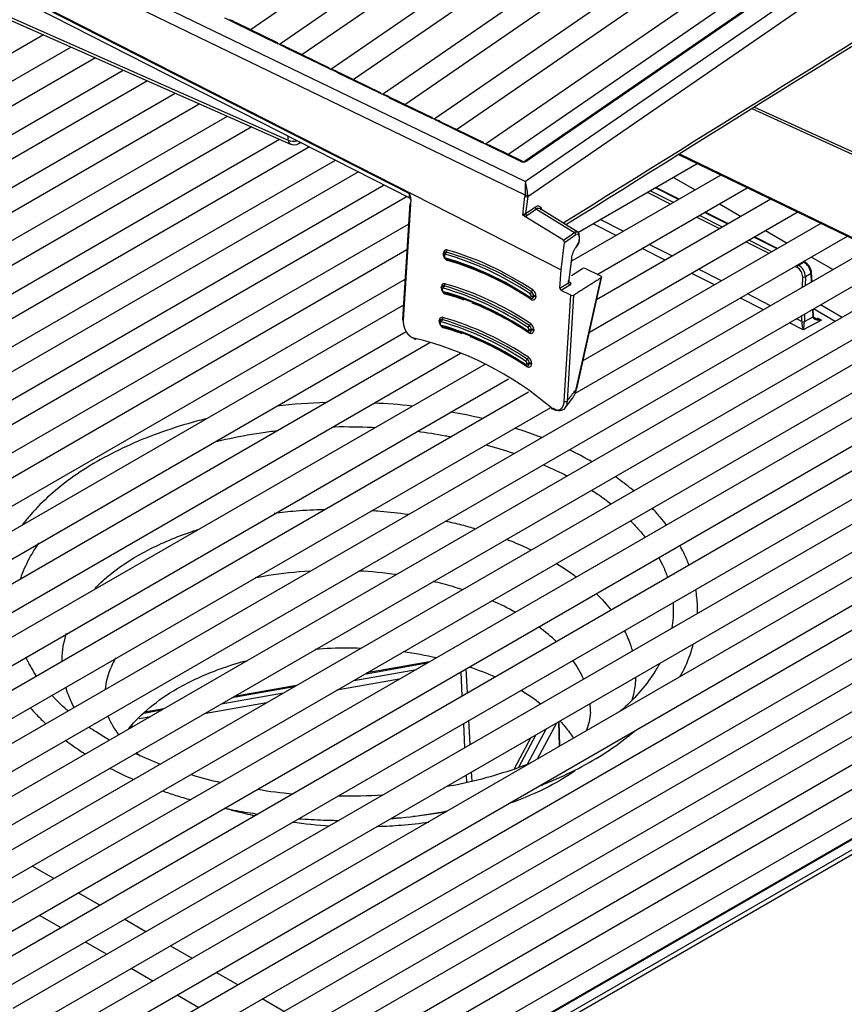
# Model space of a CAD drawing. Header units: millimetres. Extents: x 0 to 592, y 0 to 418.
# Tile 21 of 37: x 458 to 475, y 126 to 147. Entities that reach past the tile are written whole.
import ezdxf

# ---------------------------------------------------------------- set-up
doc = ezdxf.new("R2010")
doc.units = ezdxf.units.MM
doc.layers.add('140.966_BW4NEO_C', color=7, linetype='Continuous')
doc.layers.add('Standard', color=7, linetype='Continuous')

# ---------------------------------------------------------------- blocks, each defined once
blk = doc.blocks.new('SE3')
at = {"layer": '140.966_BW4NEO_C', "color": 7, "linetype": 'Continuous'}
for p, q in [((474.865, 153.15), (463.983, 145.663)), ((463.385, 145.966), (473.313, 152.798)), ((475.922, 152.638), (465.04, 145.151)), ((445, 152.223), (463.106, 144.212)), ((464.442, 145.454), (474.371, 152.286)), ((445.026, 152.145), (463.154, 144.13)), ((476.98, 152.126), (466.098, 144.639)), ((465.5, 144.943), (475.428, 151.774)), ((478.006, 151.593), (467.155, 144.127)), ((466.557, 144.431), (476.485, 151.262)), ((467.615, 143.919), (477.542, 150.749)), ((478.097, 150.751), (467.975, 143.786)), ((478.099, 150.728), (468.009, 143.786)), ((453.1, 150.559), (467.972, 143.36)), ((467.966, 143.083), (452.974, 150.34)), ((477.486, 149.906), (467.972, 143.36)), ((452.843, 149.611), (465.597, 143.116)), ((452.863, 149.623), (468.705, 141.547)), ((468.021, 143.054), (477.727, 149.732)), ((452.871, 149.508), (465.607, 143.022)), ((462.327, 146.478), (463.932, 147.583)), ((465.203, 147.742), (462.925, 146.175)), ((462.857, 146.204), (462.016, 146.611)), ((462.883, 146.209), (462.042, 146.616)), ((458.083, 146.372), (440.461, 136.198)), ((440.711, 135.765), (458.649, 146.122)), ((463.915, 145.692), (463.073, 146.1)), ((463.941, 145.697), (463.099, 146.105)), ((459.152, 145.9), (441.405, 135.653)), ((441.655, 135.22), (459.718, 145.649)), ((464.972, 145.18), (464.131, 145.588)), ((464.998, 145.185), (464.157, 145.593)), ((460.222, 145.427), (442.349, 135.108)), ((442.599, 134.675), (460.788, 145.176)), ((461.291, 144.954), (443.293, 134.563)), ((466.03, 144.668), (465.188, 145.076)), ((466.056, 144.673), (465.214, 145.081)), ((472.62, 144.858), (478.402, 142.231)), ((472.671, 144.891), (478.355, 142.306)), ((443.543, 134.13), (461.857, 144.704)), ((467.087, 144.156), (466.246, 144.564)), ((467.113, 144.161), (466.272, 144.569)), ((462.36, 144.481), (444.238, 134.018)), ((444.488, 133.585), (462.927, 144.231)), ((463.324, 144.142), (463.364, 144.164)), ((463.543, 144.073), (445.182, 133.473)), ((467.868, 143.778), (467.303, 144.052)), ((467.894, 143.783), (467.329, 144.057)), ((471.112, 143.917), (478.849, 140.169)), ((471.134, 143.931), (478.846, 140.195)), ((445.432, 133.04), (464.074, 143.803)), ((469.052, 142.316), (471.5, 143.729)), ((464.546, 143.563), (446.126, 132.928)), ((471.983, 143.495), (468.918, 141.725)), ((471.009, 143.446), (471.454, 143.19)), ((446.376, 132.495), (465.077, 143.292)), ((465.596, 143.061), (465.597, 143.116)), ((465.603, 143.053), (465.597, 143.116)), ((469.449, 141.455), (472.527, 143.232)), ((470.952, 142.9), (470.477, 143.139)), ((471.009, 142.933), (470.534, 143.171)), ((471.116, 142.995), (470.641, 143.233)), ((471.128, 143.001), (470.652, 143.24)), ((465.549, 143.052), (447.07, 132.383)), ((465.601, 142.912), (465.452, 140.532)), ((465.621, 142.998), (465.467, 140.516)), ((465.603, 143.053), (465.607, 143.015)), ((465.607, 143.015), (465.613, 142.977)), ((467.918, 142.673), (467.965, 143.057)), ((468.021, 143.054), (467.978, 142.705)), ((473.01, 142.998), (469.434, 140.933)), ((471.954, 142.901), (472.398, 142.644)), ((467.978, 142.705), (468.172, 142.838)), ((468.2, 142.793), (468.006, 142.66)), ((468.2, 142.793), (468.98, 142.316)), ((469.052, 142.322), (468.271, 142.807)), ((469.286, 140.27), (473.553, 142.734)), ((472.127, 142.488), (471.651, 142.726)), ((472.138, 142.494), (471.663, 142.733)), ((467.963, 142.646), (467.918, 142.673)), ((468.752, 142.159), (467.963, 142.646)), ((474.037, 142.5), (469.154, 139.681)), ((469.836, 142.256), (469.362, 142.495)), ((469.981, 142.34), (469.508, 142.579)), ((471.963, 142.393), (471.487, 142.632)), ((472.02, 142.426), (471.544, 142.665)), ((447.32, 131.95), (465.574, 142.489)), ((468.752, 142.159), (468.98, 142.316)), ((472.898, 142.356), (473.342, 142.099)), ((468.705, 141.547), (468.774, 142.11)), ((468.774, 142.11), (469.007, 142.271)), ((468.987, 139.008), (474.58, 142.237)), ((469.075, 142.232), (469.076, 142.162)), ((469.086, 142.177), (469.085, 142.247)), ((472.973, 141.886), (472.498, 142.125)), ((473.03, 141.919), (472.555, 142.158)), ((473.137, 141.981), (472.662, 142.219)), ((473.148, 141.987), (472.673, 142.226)), ((465.541, 141.956), (448.014, 131.837)), ((475.063, 142.003), (452.735, 129.112)), ((466.289, 141.878), (466.29, 141.894)), ((469.045, 142.067), (469.006, 142.011)), ((469.008, 142.002), (469.047, 142.058)), ((470.844, 141.747), (470.37, 141.986)), ((470.989, 141.831), (470.515, 142.07)), ((452.985, 128.679), (475.607, 141.739)), ((466.297, 141.862), (466.296, 141.846)), ((466.311, 141.845), (466.31, 141.829)), ((468.917, 141.782), (468.856, 141.284)), ((468.864, 141.287), (468.926, 141.791)), ((473.575, 141.645), (473.682, 141.707)), ((473.682, 141.707), (473.672, 141.712)), ((473.7, 141.71), (473.683, 141.719)), ((473.842, 141.811), (474.286, 141.554)), ((476.09, 141.505), (453.68, 128.567)), ((468.682, 141.175), (468.705, 141.547)), ((468.917, 141.434), (469.144, 141.578)), ((469.524, 141.417), (469.201, 141.579)), ((471.996, 141.322), (471.522, 141.561)), ((473.549, 141.597), (473.508, 141.618)), ((473.575, 141.645), (473.565, 141.651)), ((473.855, 141.305), (473.846, 141.49)), ((448.264, 131.404), (465.504, 141.358)), ((468.682, 141.175), (468.856, 141.284)), ((469.018, 139.102), (469.527, 141.384)), ((469.026, 139.107), (469.541, 141.414)), ((471.851, 141.238), (471.377, 141.478)), ((473.66, 141.193), (473.664, 141.406)), ((473.719, 141.406), (473.715, 141.224)), ((473.834, 141.473), (473.719, 141.406)), ((473.842, 141.298), (473.834, 141.473)), ((453.93, 128.134), (476.634, 141.242)), ((466.248, 141.187), (466.249, 141.204)), ((466.255, 141.172), (466.254, 141.155)), ((466.27, 141.155), (466.268, 141.138)), ((468.884, 141.237), (468.71, 141.127)), ((468.907, 141.026), (468.71, 141.127)), ((477.117, 141.008), (454.624, 128.021)), ((468.091, 141), (468.092, 141.016)), ((468.141, 141.013), (468.14, 140.997)), ((468.19, 141.01), (468.188, 140.994)), ((468.771, 138.853), (468.907, 141.026)), ((468.963, 141.027), (468.828, 138.853)), ((472.858, 140.73), (472.384, 140.969)), ((473.003, 140.813), (472.529, 141.053)), ((465.471, 140.825), (448.959, 131.292)), ((454.874, 127.588), (477.661, 140.745)), ((473.876, 140.581), (473.869, 140.736)), ((473.888, 140.598), (473.881, 140.743)), ((474.331, 140.49), (473.887, 140.746)), ((474.474, 140.572), (474.03, 140.829)), ((478.144, 140.511), (455.568, 127.476)), ((466.204, 140.495), (466.205, 140.512)), ((466.212, 140.48), (466.211, 140.463)), ((473.646, 140.489), (473.537, 140.544)), ((473.646, 140.489), (473.648, 140.608)), ((473.646, 140.489), (473.646, 140.488)), ((474.05, 140.515), (473.676, 140.317)), ((473.703, 140.64), (473.7, 140.489)), ((473.7, 140.488), (473.876, 140.581)), ((473.7, 140.488), (473.7, 140.489)), ((473.876, 140.581), (473.876, 140.578)), ((474.05, 140.515), (473.966, 140.558)), ((449.209, 130.859), (465.527, 140.281)), ((466.226, 140.463), (466.225, 140.446)), ((468.046, 140.31), (468.047, 140.327)), ((468.095, 140.307), (468.096, 140.324)), ((468.145, 140.321), (468.144, 140.304)), ((473.676, 140.317), (473.392, 140.46)), ((455.818, 127.043), (478.622, 140.209)), ((466.015, 140.05), (449.903, 130.747)), ((450.153, 130.314), (466.644, 139.836)), ((478.888, 139.85), (456.512, 126.931)), ((467.138, 139.608), (450.847, 130.202)), ((468.003, 139.619), (468.004, 139.636)), ((468.052, 139.616), (468.053, 139.632)), ((468.102, 139.629), (468.101, 139.612)), ((451.097, 129.769), (467.625, 139.311)), ((456.762, 126.498), (478.954, 139.311)), ((468.034, 139.035), (451.791, 129.657)), ((468.788, 138.715), (468.946, 138.923)), ((452.041, 129.224), (468.494, 138.723)), ((479.013, 138.832), (457.456, 126.386)), ((457.706, 125.953), (479.079, 138.293)), ((479.138, 137.814), (458.4, 125.841)), ((458.65, 125.408), (479.204, 137.275)), ((479.472, 136.916), (459.345, 125.296)), ((459.595, 124.863), (480.038, 136.666)), ((480.541, 136.444), (460.289, 124.751)), ((486.13, 136.488), (463.084, 123.182)), ((486.16, 136.485), (463.114, 123.179)), ((463.292, 123.076), (486.596, 136.531)), ((463.335, 123.003), (486.601, 136.436)), ((460.539, 124.318), (481.108, 136.193)), ((481.611, 135.971), (461.233, 124.206)), ((461.483, 123.773), (482.177, 135.72)), ((482.68, 135.498), (462.177, 123.66)), ((462.427, 123.227), (483.339, 135.301)), ((465.952, 133.472), (464.671, 133.245)), ((466.002, 133.5), (464.721, 133.274)), ((464.455, 133.12), (465.736, 133.347)), ((466.646, 133.295), (466.672, 132.797)), ((466.786, 132.863), (466.76, 133.361)), ((463.278, 133.018), (461.997, 132.791)), ((465.385, 133.144), (464.103, 132.917)), ((461.731, 132.638), (463.012, 132.865)), ((463.229, 132.99), (461.947, 132.763)), ((462.661, 132.662), (461.38, 132.435)), ((460.505, 132.507), (460.141, 132.443)), ((460.555, 132.536), (460.163, 132.467)), ((460.045, 132.339), (460.289, 132.382)), ((466.701, 132.236), (466.726, 131.738)), ((466.841, 131.804), (466.815, 132.302)), ((468.224, 131.513), (468.617, 132.252)), ((468.672, 131.771), (468.658, 132.276)), ((468.679, 131.776), (468.665, 132.28)), ((459.938, 132.18), (459.89, 132.171)), ((468.188, 132.005), (467.83, 131.331)), ((468.017, 131.4), (468.405, 132.13)), ((468.087, 131.947), (467.746, 131.303)), ((466.755, 131.178), (466.763, 131.026)), ((466.879, 131.054), (466.87, 131.244)), ((458.297, 129.052), (457.852, 129.308)), ((459.241, 128.507), (458.797, 128.763)), ((457.997, 128.301), (458.441, 128.045)), ((460.185, 127.961), (459.741, 128.218)), ((458.941, 127.756), (459.385, 127.5)), ((461.129, 127.416), (460.685, 127.673)), ((459.885, 127.211), (460.329, 126.954)), ((462.073, 126.871), (461.629, 127.128)), ((460.829, 126.666), (461.273, 126.409)), ((463.018, 126.326), (462.573, 126.583))]:
    blk.add_line(p, q, dxfattribs=at)
for centre, radius, start, end in [((461.25, 145.306), 1.514, 59.6249, 68.7129), ((461.771, 146.281), 0.42, 47.5774, 72.1773), ((462.308, 144.794), 1.514, 59.6249, 68.7129), ((462.828, 145.769), 0.42, 47.5774, 72.1773), ((463.365, 144.282), 1.514, 59.6249, 68.7129), ((463.886, 145.257), 0.42, 47.5774, 72.1773), ((464.423, 143.77), 1.514, 59.6249, 68.7129), ((464.943, 144.745), 0.42, 47.5774, 72.1773), ((465.48, 143.258), 1.514, 59.6249, 68.7129), ((466.001, 144.233), 0.42, 47.5774, 72.1773), ((463.227, 144.317), 0.2, 246.2167, 299.141), ((466.538, 142.746), 1.514, 59.6249, 68.7129), ((467.058, 143.721), 0.42, 55.0729, 72.1773), ((467.932, 143.868), 0.0929, 246.0669, 297.511), ((476.678, 143.038), 8.711, 177.883, 179.7069), ((466.899, 143.025), 1.124, 3.0942, 17.3446), ((465.293, 142.992), 0.328, 0.9776, 22.0972), ((465.515, 143.018), 0.0923, 358.2062, 28.0811), ((467.95, 142.736), 0.0423, 278.7623, 311.8552), ((467.981, 142.606), 0.092, 105.2623, 132.8519), ((468.902, 142.167), 0.174, 324.8046, 358.4495), ((468.872, 142.181), 0.214, 324.9057, 358.9537), ((466.359, 141.858), 0.0626, 139.2472, 176.2191), ((466.394, 141.868), 0.0606, 136.5112, 183.9569), ((464.612, 135.891), 6.265, 56.1778, 73.8898), ((469.443, 141.708), 0.531, 145.2949, 172.0284), ((466.392, 141.849), 0.0926, 177.3575, 249.2479), ((464.632, 135.873), 6.155, 56.1531, 73.9146), ((464.66, 135.876), 6.127, 56.1626, 73.9051), ((464.692, 135.885), 6.092, 56.1607, 73.907), ((473.53, 141.442), 0.305, 5.7516, 60.2371), ((473.563, 141.461), 0.285, 5.8876, 61.1766), ((469.174, 141.519), 0.0659, 65.8901, 117.12), ((473.428, 141.394), 0.291, 2.2847, 59.6042), ((466.315, 141.168), 0.0598, 135.7494, 176.4286), ((466.353, 141.162), 0.0945, 179.8386, 246.9509), ((464.561, 135.184), 6.232, 56.1813, 73.8863), ((464.566, 135.194), 6.27, 56.1858, 73.8818), ((464.573, 135.208), 6.303, 56.1848, 73.8827), ((468.152, 141.033), 0.0818, 130.4191, 165.2598), ((468.04, 141.014), 0.1, 359.4354, 54.3744), ((464.618, 135.189), 6.126, 56.1541, 73.9137), ((468.097, 141.017), 0.0607, 236.674, 278.7395), ((468.934, 141.085), 0.0652, 245.0406, 296.3226), ((466.272, 140.476), 0.0598, 135.7494, 176.4286), ((464.517, 134.492), 6.232, 56.1813, 73.8863), ((464.523, 134.503), 6.27, 56.1858, 73.8818), ((464.53, 134.516), 6.303, 56.1848, 73.8827), ((473.673, 140.552), 0.0683, 246.7387, 293.777), ((474.21, 140.499), 0.565, 181.1662, 198.8412), ((472.644, 140.551), 1.058, 347.2171, 356.5671), ((466.309, 140.471), 0.0945, 179.8386, 246.9509), ((464.575, 134.498), 6.126, 56.1541, 73.9137), ((468.054, 140.327), 0.0591, 236.4496, 284.9335), ((467.998, 140.324), 0.0977, 359.921, 54.1505), ((464.113, 133.561), 6.772, 49.5398, 76.5672), ((467.955, 139.633), 0.0977, 359.921, 54.1505), ((468.011, 139.636), 0.0591, 236.4496, 284.9335), ((464.171, 127.752), 11.076, 91.5061, 96.7456), ((464.566, 129.576), 9.24, 83.2789, 88.1334), ((465.258, 131.263), 7.46, 75.7833, 80.8834), ((463.598, 139.4), 8.582, 244.9867, 248.7097), ((463.598, 139.4), 8.582, 253.1607, 257.3769), ((464.008, 139.827), 9.071, 260.2859, 264.9513), ((464.359, 140.942), 10.193, 268.7081, 273.9211)]:
    blk.add_arc(centre, radius, start, end, dxfattribs=at)
for centre, major_axis, ratio, start_param, end_param in [((462.016, 146.562), (-0.0261, -0.054), 0.524602, 3.141593, 3.886849), ((462.857, 146.155), (-0.0261, -0.054), 0.524602, 2.348637, 3.886849), ((463.073, 146.051), (-0.0261, -0.054), 0.524602, 3.141593, 3.886849), ((463.915, 145.643), (-0.0261, -0.054), 0.524602, 2.348637, 3.886849), ((464.131, 145.539), (-0.0261, -0.054), 0.524602, 3.141593, 3.886849), ((464.972, 145.131), (-0.0261, -0.054), 0.524602, 2.348637, 3.886849), ((465.188, 145.027), (-0.0261, -0.054), 0.524602, 3.141593, 3.886849), ((466.03, 144.619), (-0.0261, -0.054), 0.524602, 2.348637, 3.886849), ((466.246, 144.515), (-0.0261, -0.054), 0.524602, 3.141593, 3.886849), ((-4654.755, -3902.233), (3586.952, 7156.755), 0.511625, -0.740187, -0.740173), ((463.227, 144.317), (-0.2, -0.009), 0.63993, 0.890374, 1.898517), ((463.227, 144.317), (-0.097, 0.175), 0.567181, 3.141593, 3.482477), ((467.087, 144.107), (-0.0261, -0.054), 0.524602, 2.348637, 3.886849), ((467.303, 144.003), (-0.0261, -0.054), 0.524602, 3.141593, 3.886849), ((467.868, 143.729), (-0.0261, -0.054), 0.524602, 3.1378, 3.886849), ((467.934, 143.812), (0.0929, 0.0016), 0.497941, 3.916684, 5.64153), ((468.009, 143.737), (0.034, -0.0494), 0.625473, 2.308583, 3.142082), ((465.584, 143.049), (0.0198, 0.0028), 0.767608, 0.126712, 0.781438), ((465.583, 142.991), (-0.0232, -0.0326), 0.842326, 3.082049, 3.269265), ((465.647, 143.012), (0.0399, -0.0025), 0.499636, 3.110313, 4.04736), ((467.838, 143.116), (0.067, -0.152), 0.724336, 0.881841, 1.053305), ((467.99, 143.068), (0.0397, -0.0049), 0.438204, 4.078659, 5.645709), ((467.991, 143.094), (-0.04, -0.001), 0.341148, 0.879723, 2.413745), ((467.864, 143.126), (0.09, -0.183), 0.706913, 0.85298, 1.025551), ((468.009, 142.691), (0.0227, -0.033), 0.625473, 3.897102, 5.346773), ((468.203, 142.824), (0.0227, -0.033), 0.625473, 3.897102, 5.346773), ((467.966, 142.676), (-0.0035, 0.0398), 0.228287, 1.080244, 2.439936), ((467.944, 142.696), (0.08, -0.0082), 0.628439, 5.012427, 5.649337), ((468.977, 142.285), (-0.0227, 0.033), 0.625473, 3.897102, 5.346773), ((468.744, 142.125), (0.0153, -0.0374), 0.721884, 0.911486, 2.361159), ((469.045, 142.246), (-0.04, -0.0007), 0.567959, 2.434015, 3.141593), ((469.046, 142.177), (-0.04, -0.0007), 0.567959, 2.434015, 3.141593), ((466.363, 141.872), (0.0373, -0.0814), 0.774957, 2.560507, 4.108474), ((466.264, 141.88), (-0.0399, 0.0025), 0.499636, 3.44235, 4.04736), ((466.341, 141.942), (-0.0107, -0.0385), 0.608071, 0.790915, 2.109031), ((466.866, 135.464), (-3.448, 6.238), 0.68164, 5.369837, 5.693209), ((468.975, 142.025), (-0.0329, 0.0228), 0.257696, 3.141593, 3.728373), ((469.014, 142.081), (-0.0329, 0.0228), 0.257696, 3.152536, 3.728373), ((466.373, 141.838), (0.0534, -0.0966), 0.68164, 3.959208, 5.691141), ((466.263, 141.864), (-0.0399, 0.0025), 0.499636, 3.680902, 4.04736), ((466.335, 141.843), (0.0399, -0.0025), 0.499636, 3.141593, 4.04736), ((466.336, 141.86), (0.0399, -0.0025), 0.499636, 3.123461, 4.04736), ((466.336, 141.818), (-0.0165, 0.0298), 0.68164, 0.852465, 2.504865), ((466.337, 141.833), (0.0163, -0.0294), 0.68164, 2.581605, 3.951362), ((466.827, 135.44), (-3.413, 6.174), 0.68164, 5.369927, 5.693119), ((466.363, 141.802), (0.0107, 0.0385), 0.608236, 2.108763, 3.426879), ((466.355, 141.724), (-0.0107, -0.0385), 0.608236, 2.108763, 3.426879), ((468.886, 141.796), (-0.0397, 0.0049), 0.438204, 2.504117, 3.141593), ((468.886, 141.796), (-0.0397, 0.0049), 0.438204, 3.141593, 3.643639), ((473.682, 141.674), (-0.0179, -0.0357), 0.535716, 3.141593, 3.89447), ((473.575, 141.613), (0.0179, 0.0358), 0.535624, 0.752813, 2.27125), ((473.543, 141.463), (0.082, -0.137), 0.647949, 0.800434, 2.34505), ((473.806, 141.488), (-0.04, -0.0019), 0.578034, 2.330488, 3.141593), ((468.886, 141.27), (-0.0213, 0.0339), 0.651173, 0.782308, 2.315444), ((473.69, 141.421), (0.04, -0.0008), 0.532063, 4.008792, 5.509514), ((466.33, 141.149), (0.052, -0.0942), 0.68164, 3.960689, 5.692743), ((466.32, 141.182), (0.0365, -0.0784), 0.780405, 2.551733, 4.10512), ((466.223, 141.19), (-0.0399, 0.0025), 0.499636, 3.457601, 4.04736), ((466.294, 141.152), (0.0399, -0.0025), 0.499636, 3.141593, 4.04736), ((466.295, 141.169), (0.0399, -0.0025), 0.499636, 3.129715, 4.04736), ((466.292, 141.128), (-0.0151, 0.0273), 0.68164, 0.858164, 2.50908), ((466.293, 141.143), (0.0149, -0.027), 0.68164, 2.575596, 3.943034), ((466.316, 141.186), (0.0107, 0.0385), 0.60808, 0.790901, 2.109016), ((466.785, 134.753), (-3.371, 6.099), 0.68164, 5.369361, 5.693686), ((466.319, 141.114), (0.0107, 0.0385), 0.608268, 2.108711, 3.426826), ((466.298, 141.249), (0.0107, 0.0385), 0.60808, 3.932493, 5.250609), ((468.099, 141.123), (-0.022, -0.0334), 0.447031, 0.957052, 2.275167), ((468.118, 141.055), (-0.0477, 0.0903), 0.595107, 3.912588, 5.460556), ((468.713, 141.161), (0.0193, -0.0351), 0.681575, 3.963393, 5.496022), ((466.823, 134.771), (-3.336, 6.034), 0.68164, -0.661921, -0.589586), ((468.086, 140.999), (0.022, 0.0334), 0.446797, 2.275321, 3.191185), ((468.065, 141.013), (-0.0165, 0.0298), 0.68164, 2.275607, 3.926773), ((468.066, 141.028), (0.0163, -0.0294), 0.68164, 0.829109, 2.197636), ((468.104, 141.033), (-0.0534, 0.0966), 0.68164, 2.2302, 3.962355), ((468.059, 140.931), (-0.022, -0.0334), 0.446797, 2.275322, 2.73012), ((468.116, 141.014), (-0.0399, 0.0025), 0.499636, 0.905768, 2.223883), ((468.117, 141.03), (-0.0399, 0.0025), 0.499636, 0.905768, 2.223883), ((468.163, 140.979), (-0.0399, 0.0025), 0.499636, 4.04736, 5.365476), ((468.164, 140.996), (-0.0399, 0.0025), 0.499636, 4.04736, 5.365476), ((466.823, 134.771), (-3.336, 6.034), 0.68164, 5.369447, 5.590647), ((465.492, 140.53), (0.0399, -0.0025), 0.499636, 3.141594, 4.04736), ((466.287, 140.457), (0.052, -0.0942), 0.68164, 3.960689, 5.692743), ((466.277, 140.491), (0.0365, -0.0784), 0.780405, 2.551733, 4.10512), ((466.18, 140.498), (-0.0399, 0.0025), 0.499636, 3.457601, 4.04736), ((466.252, 140.477), (0.0399, -0.0025), 0.499636, 3.129715, 4.04736), ((466.25, 140.452), (0.0149, -0.027), 0.68164, 2.575596, 3.943034), ((466.273, 140.494), (-0.0107, -0.0385), 0.60808, 3.932493, 5.250609), ((466.255, 140.558), (0.0107, 0.0385), 0.60808, 3.932493, 5.250609), ((473.672, 140.503), (0.04, -0.0012), 0.522319, 4.014724, 5.515083), ((466.251, 140.461), (0.0399, -0.0025), 0.499636, 3.141593, 4.04736), ((466.249, 140.436), (-0.0151, 0.0273), 0.68164, 0.858164, 2.50908), ((466.741, 134.061), (-3.371, 6.099), 0.68164, 5.369361, 5.693686), ((466.276, 140.422), (0.0107, 0.0385), 0.608268, 2.108711, 3.426826), ((466.78, 134.079), (-3.336, 6.034), 0.68164, -0.661921, -0.589586), ((468.043, 140.311), (0.022, 0.0334), 0.446751, 2.275352, 3.076691), ((468.022, 140.323), (-0.0151, 0.0273), 0.68164, 2.270865, 3.921611), ((468.055, 140.376), (0.022, 0.0334), 0.447018, 0.957061, 2.275176), ((468.023, 140.338), (0.0149, -0.027), 0.68164, 0.836687, 2.204403), ((468.017, 140.243), (-0.022, -0.0334), 0.446734, 2.275382, 3.593497), ((468.061, 140.342), (-0.052, 0.0942), 0.68164, 2.228691, 3.960784), ((468.072, 140.325), (0.0399, -0.0025), 0.499636, 4.04736, 5.365476), ((468.073, 140.341), (0.0399, -0.0025), 0.499636, 4.04736, 5.365476), ((468.056, 140.431), (0.022, 0.0334), 0.447018, 4.098653, 5.416769), ((468.075, 140.365), (-0.0468, 0.0876), 0.59181, 3.904308, 5.457578), ((468.118, 140.29), (0.0399, -0.0025), 0.499636, 0.905768, 2.223883), ((468.119, 140.307), (0.0399, -0.0025), 0.499636, 0.905768, 2.223883), ((465.712, 140.162), (0.0085, 0.0391), 0.628141, 2.074021, 4.171287), ((466.78, 134.079), (-3.336, 6.034), 0.68164, 5.369447, 5.590647), ((468.012, 139.685), (0.022, 0.0334), 0.447018, 0.957061, 2.275176), ((467.98, 139.646), (0.0149, -0.027), 0.68164, 0.836687, 2.204403), ((468.013, 139.739), (0.022, 0.0334), 0.447018, 4.098653, 5.416769), ((468.032, 139.673), (-0.0468, 0.0876), 0.59181, 3.904308, 5.457578), ((468, 139.62), (0.022, 0.0334), 0.446751, 2.275352, 3.187251), ((467.979, 139.631), (-0.0151, 0.0273), 0.68164, 2.270865, 3.921611), ((467.974, 139.551), (-0.022, -0.0334), 0.446751, 2.275352, 3.593467), ((468.018, 139.651), (-0.052, 0.0942), 0.68164, 2.228691, 3.960784), ((468.028, 139.633), (0.0399, -0.0025), 0.499636, 4.04736, 5.365476), ((468.029, 139.65), (0.0399, -0.0025), 0.499636, 4.04736, 5.365476), ((468.075, 139.598), (0.0399, -0.0025), 0.499636, 0.905768, 2.223883), ((468.076, 139.615), (0.0399, -0.0025), 0.499636, 0.905768, 2.223883), ((468.987, 139.116), (-0.039, 0.0087), 0.319601, 2.545111, 3.141594), ((468.534, 138.728), (0.0253, 0.031), 0.371493, 2.317133, 4.048535), ((468.797, 138.867), (0.0399, -0.0025), 0.499636, 4.04736, 5.621475)]:
    blk.add_ellipse(centre, major_axis=major_axis, ratio=ratio, start_param=start_param, end_param=end_param, dxfattribs=at)
for points, degree in [([(468.748, 142.511), (471.946, 144.507), (475.143, 146.502), (478.34, 148.496)], 3), ([(468.804, 142.476), (471.882, 144.399), (475.063, 146.384), (478.347, 148.432)], 3), ([(468.172, 142.838), (468.205, 142.861), (468.237, 142.866), (468.26, 142.855)], 3), ([(469.075, 142.232), (469.075, 142.277), (469.042, 142.295), (469.007, 142.271)], 3), ([(468.876, 141.3), (468.908, 141.283), (468.912, 141.254), (468.884, 141.237)], 3), ([(469.527, 141.384), (469.245, 141.206), (468.963, 141.027)], 2), ([(465.464, 140.495), (465.463, 140.511), (465.462, 140.528), (465.461, 140.544)], 3), ([(474.05, 140.515), (474.005, 140.52), (473.916, 140.545), (473.877, 140.589), (473.874, 140.61)], 3), ([(468.03, 140.277), (468.061, 140.257), (468.093, 140.273), (468.095, 140.307)], 3), ([(467.987, 139.585), (468.018, 139.566), (468.05, 139.581), (468.052, 139.616)], 3), ([(468.828, 138.853), (468.923, 138.978), (469.018, 139.102)], 2), ([(468.612, 135.52), (468.758, 135.431), (468.896, 135.338), (469.025, 135.242)], 3), ([(465.326, 135.292), (465.071, 135.327), (464.813, 135.353), (464.553, 135.366)], 3), ([(469.43, 134.898), (469.543, 134.788), (469.645, 134.676), (469.735, 134.56)], 3), ([(467.769, 134.52), (467.617, 134.604), (467.456, 134.683), (467.287, 134.757)], 3), ([(468.613, 133.913), (468.502, 134.018), (468.38, 134.12), (468.248, 134.217)], 3), ([(465.47, 133.712), (465.701, 133.68), (465.929, 133.639), (466.151, 133.588)], 3), ([(466.821, 133.4), (467.006, 133.337), (467.184, 133.268), (467.353, 133.193)], 3), ([(469.17, 133.142), (469.113, 133.274), (469.039, 133.405), (468.947, 133.532)], 3), ([(467.883, 132.919), (468.03, 132.832), (468.167, 132.738), (468.293, 132.64)], 3), ([(469.308, 132.496), (469.308, 132.543), (469.306, 132.59), (469.302, 132.637)], 3), ([(460.069, 131.567), (460.04, 131.591), (460.012, 131.614), (459.985, 131.638)], 3), ([(466.363, 130.434), (466.138, 130.389), (465.905, 130.352), (465.667, 130.324)], 3), ([(463.962, 130.131), (463.702, 130.146), (463.442, 130.172), (463.188, 130.206)], 3), ([(465.362, 130.293), (465.317, 130.29), (465.271, 130.286), (465.226, 130.283)], 3)]:
    blk.add_open_spline(points, degree=degree, dxfattribs=at)
for points, degree, knots in [([(461.899, 146.679), (461.901, 146.679), (461.913, 146.678), (461.937, 146.673), (461.974, 146.658), (462, 146.642), (462.015, 146.632)], 3, [0.379679, 0.379679, 0.379679, 0.379679, 0.3883737, 0.4499964, 0.5062647, 0.579332, 0.579332, 0.579332, 0.579332]), ([(462.957, 146.167), (462.958, 146.167), (462.971, 146.166), (462.995, 146.161), (463.032, 146.146), (463.058, 146.13), (463.073, 146.12)], 3, [0.379679, 0.379679, 0.379679, 0.379679, 0.3883737, 0.4499965, 0.5062647, 0.579332, 0.579332, 0.579332, 0.579332]), ([(464.014, 145.655), (464.016, 145.655), (464.028, 145.654), (464.052, 145.649), (464.089, 145.634), (464.115, 145.619), (464.13, 145.608)], 3, [0.379679, 0.379679, 0.379679, 0.379679, 0.3883737, 0.4499965, 0.5062647, 0.5793321, 0.5793321, 0.5793321, 0.5793321]), ([(465.064, 145.143), (465.068, 145.143), (465.083, 145.142), (465.11, 145.137), (465.147, 145.122), (465.173, 145.107), (465.188, 145.096)], 3, [0.3650089, 0.3650089, 0.3650089, 0.3650089, 0.3883737, 0.4499965, 0.5062647, 0.5793321, 0.5793321, 0.5793321, 0.5793321]), ([(466.121, 144.631), (466.125, 144.631), (466.141, 144.631), (466.167, 144.625), (466.214, 144.607), (466.251, 144.582), (466.274, 144.561)], 3, [0.3650089, 0.3650089, 0.3650089, 0.3650089, 0.3883737, 0.4499965, 0.5062647, 0.6282819, 0.6282819, 0.6282819, 0.6282819]), ([(463.106, 144.212), (463.108, 144.173), (463.123, 144.145), (463.145, 144.134), (463.146, 144.134), (463.146, 144.134)], 3, [0, 0, 0, 0, 0.5, 0.5, 0.5101556, 0.5101556, 0.5101556, 0.5101556]), ([(467.187, 144.119), (467.188, 144.119), (467.201, 144.118), (467.225, 144.113), (467.267, 144.096), (467.3, 144.075), (467.32, 144.059)], 3, [0.379679, 0.379679, 0.379679, 0.379679, 0.3883737, 0.4499965, 0.5062647, 0.6080113, 0.6080113, 0.6080113, 0.6080113]), ([(465.602, 143.026), (465.6, 143.027), (465.597, 143.029), (465.594, 143.033), (465.592, 143.038), (465.59, 143.043), (465.591, 143.051), (465.595, 143.058), (465.596, 143.061)], 3, [0, 0, 0, 0, 0.1156, 0.235809, 0.361639, 0.493974, 0.725396, 1, 1, 1, 1]), ([(468.298, 142.776), (468.293, 142.789), (468.268, 142.818), (468.227, 142.812), (468.2, 142.793)], 3, [0.25, 0.25, 0.25, 0.25, 0.5, 1, 1, 1, 1]), ([(468.26, 142.855), (468.262, 142.854), (468.28, 142.845), (468.293, 142.825), (468.299, 142.8)], 3, [0.4732226, 0.4732226, 0.4732226, 0.4732226, 0.5, 0.8418176, 0.8418176, 0.8418176, 0.8418176]), ([(468.98, 142.316), (468.984, 142.318), (468.991, 142.323), (469.002, 142.328), (469.013, 142.331), (469.024, 142.332), (469.035, 142.331), (469.045, 142.327), (469.054, 142.32), (469.061, 142.311), (469.067, 142.298), (469.071, 142.282), (469.071, 142.27), (469.071, 142.263)], 3, [0, 0, 0, 0, 0.075052, 0.153231, 0.234647, 0.319311, 0.407154, 0.4981, 0.592173, 0.689437, 0.789839, 0.893311, 1, 1, 1, 1]), ([(466.3, 141.87), (466.301, 141.873), (466.301, 141.88), (466.304, 141.888), (466.308, 141.895), (466.313, 141.901), (466.318, 141.905), (466.323, 141.908), (466.329, 141.91), (466.334, 141.911), (466.34, 141.912), (466.345, 141.911), (466.348, 141.91), (466.35, 141.91)], 3, [0, 0, 0, 0, 0.117797, 0.229668, 0.336145, 0.437344, 0.533231, 0.623774, 0.709008, 0.789048, 0.864079, 0.934323, 1, 1, 1, 1]), ([(468.852, 141.322), (468.851, 141.312), (468.852, 141.304), (468.861, 141.295), (468.869, 141.296), (468.876, 141.3)], 3, [0, 0, 0, 0, 0.5, 0.5, 1, 1, 1, 1]), ([(468.856, 141.284), (468.857, 141.286), (468.861, 141.289), (468.864, 141.293), (468.865, 141.297), (468.866, 141.3), (468.866, 141.302), (468.865, 141.307), (468.863, 141.314), (468.857, 141.32), (468.853, 141.322), (468.852, 141.322)], 3, [0, 0, 0, 0, 0.143211, 0.262722, 0.358495, 0.430502, 0.47872, 0.503135, 0.746338, 0.956256, 1, 1, 1, 1]), ([(469.527, 141.384), (469.529, 141.386), (469.532, 141.388), (469.535, 141.392), (469.537, 141.396), (469.537, 141.402), (469.535, 141.41), (469.527, 141.415), (469.524, 141.417)], 3, [0, 0, 0, 0, 0.124826, 0.247283, 0.372141, 0.503908, 0.757691, 1, 1, 1, 1]), ([(466.258, 141.162), (466.261, 141.166), (466.263, 141.171), (466.259, 141.18), (466.254, 141.184), (466.248, 141.187)], 3, [0, 0, 0, 0, 0.5, 0.5, 1, 1, 1, 1]), ([(466.307, 141.218), (466.304, 141.218), (466.299, 141.219), (466.29, 141.219), (466.282, 141.217), (466.274, 141.212), (466.267, 141.204), (466.261, 141.194), (466.26, 141.184), (466.259, 141.179)], 3, [0, 0, 0, 0, 0.106509, 0.224675, 0.35503, 0.497813, 0.652849, 0.819907, 1, 1, 1, 1]), ([(466.316, 141.075), (466.321, 141.076), (466.326, 141.074), (466.334, 141.065), (466.337, 141.058), (466.337, 141.051)], 3, [0, 0, 0, 0, 0.5, 0.5, 1, 1, 1, 1]), ([(468.14, 140.997), (468.138, 140.979), (468.13, 140.964), (468.104, 140.952), (468.087, 140.955), (468.072, 140.965)], 3, [0, 0, 0, 0, 0.5, 0.5, 1, 1, 1, 1]), ([(465.467, 140.516), (465.463, 140.462), (465.476, 140.405), (465.49, 140.345), (465.519, 140.292), (465.535, 140.265), (465.553, 140.241), (465.572, 140.217), (465.594, 140.198), (465.616, 140.179), (465.639, 140.166), (465.663, 140.153), (465.686, 140.148)], 2, [0, 0, 0, 0.25, 0.25, 0.5, 0.5, 0.625, 0.625, 0.75, 0.75, 0.875, 0.875, 1, 1, 1]), ([(466.215, 140.471), (466.218, 140.474), (466.22, 140.479), (466.216, 140.488), (466.211, 140.492), (466.204, 140.495)], 3, [0, 0, 0, 0, 0.5, 0.5, 1, 1, 1, 1]), ([(466.264, 140.526), (466.261, 140.526), (466.256, 140.528), (466.247, 140.527), (466.239, 140.525), (466.231, 140.52), (466.224, 140.513), (466.218, 140.502), (466.217, 140.493), (466.216, 140.488)], 3, [0, 0, 0, 0, 0.106509, 0.224675, 0.35503, 0.497813, 0.652849, 0.819907, 1, 1, 1, 1]), ([(473.876, 140.578), (473.878, 140.579), (473.883, 140.582), (473.887, 140.588), (473.889, 140.595), (473.885, 140.604), (473.878, 140.608), (473.874, 140.61)], 3, [0, 0, 0, 0, 0.134637, 0.302085, 0.502227, 0.734921, 1, 1, 1, 1]), ([(474.05, 140.515), (474.042, 140.515), (474.027, 140.514), (474.005, 140.514), (473.985, 140.516), (473.968, 140.518), (473.954, 140.521), (473.941, 140.524), (473.925, 140.529), (473.908, 140.536), (473.891, 140.549), (473.88, 140.562), (473.878, 140.573), (473.876, 140.578)], 3, [0, 0, 0, 0, 0.112597, 0.215453, 0.308581, 0.392, 0.465738, 0.529835, 0.584352, 0.710838, 0.820288, 0.915343, 1, 1, 1, 1]), ([(466.272, 140.384), (466.278, 140.385), (466.283, 140.383), (466.291, 140.374), (466.294, 140.366), (466.294, 140.359)], 3, [0, 0, 0, 0, 0.5, 0.5, 1, 1, 1, 1]), ([(468.945, 138.922), (468.956, 138.936), (468.976, 138.97), (468.998, 139.021), (469.011, 139.067), (469.016, 139.092), (469.018, 139.102)], 3, [0.6424194, 0.6424194, 0.6424194, 0.6424194, 0.7490934, 0.8654381, 0.9482991, 1, 1, 1, 1]), ([(468.508, 138.714), (468.531, 138.695), (468.556, 138.684), (468.58, 138.672), (468.604, 138.669), (468.627, 138.666), (468.649, 138.67), (468.671, 138.675), (468.69, 138.686), (468.708, 138.698), (468.723, 138.715), (468.737, 138.732), (468.747, 138.754), (468.768, 138.797), (468.771, 138.853)], 2, [0, 0, 0, 0.125, 0.125, 0.25, 0.25, 0.375, 0.375, 0.5, 0.5, 0.625, 0.625, 0.75, 0.75, 1, 1, 1]), ([(468.806, 138.746), (468.805, 138.745), (468.797, 138.728), (468.779, 138.7), (468.745, 138.673), (468.712, 138.66), (468.678, 138.655), (468.643, 138.659), (468.606, 138.67), (468.57, 138.686), (468.548, 138.702), (468.537, 138.71)], 3, [0.246114, 0.246114, 0.246114, 0.246114, 0.2518266, 0.3893753, 0.4998714, 0.5885535, 0.67596, 0.761377, 0.8441452, 0.9237688, 1, 1, 1, 1]), ([(468.828, 138.853), (468.827, 138.847), (468.827, 138.827), (468.821, 138.79), (468.813, 138.762), (468.806, 138.746)], 3, [0, 0, 0, 0, 0.0390445, 0.1213234, 0.246114, 0.246114, 0.246114, 0.246114]), ([(461.412, 138.488), (461.35, 138.473), (461.047, 138.395), (460.516, 138.229), (459.855, 137.966), (459.246, 137.66), (458.696, 137.316), (458.213, 136.936), (457.878, 136.598), (457.706, 136.389), (457.655, 136.322)], 3, [0.090546, 0.090546, 0.090546, 0.090546, 0.1036504, 0.155231, 0.2068674, 0.2585666, 0.3103272, 0.3621298, 0.4138992, 0.4374872, 0.4374872, 0.4374872, 0.4374872]), ([(461.598, 138.019), (461.671, 138.037), (461.981, 138.109), (462.41, 138.188), (462.771, 138.236), (462.884, 138.249)], 3, [0.37456421, 0.37456421, 0.37456421, 0.37456421, 0.3812636, 0.40285318, 0.41258009, 0.41258009, 0.41258009, 0.41258009]), ([(464.03, 138.327), (464.041, 138.328), (464.309, 138.332), (464.597, 138.328), (464.872, 138.314), (464.892, 138.313)], 3, [0.4451107, 0.4451107, 0.4451107, 0.4451107, 0.44607183, 0.46769042, 0.46940104, 0.46940104, 0.46940104, 0.46940104]), ([(468.308, 138.105), (468.234, 138.134), (468.053, 138.202), (467.873, 138.259), (467.754, 138.296)], 3, [0.97026569, 0.97026569, 0.97026569, 0.97026569, 0.98118243, 0.99680096, 0.99680096, 0.99680096, 0.99680096]), ([(465.753, 138.234), (465.949, 138.209), (466.182, 138.173), (466.411, 138.129), (466.449, 138.122)], 3, [0.49398175, 0.49398175, 0.49398175, 0.49398175, 0.51091492, 0.51435177, 0.51435177, 0.51435177, 0.51435177]), ([(467.163, 137.956), (467.356, 137.904), (467.55, 137.845), (467.739, 137.78), (467.746, 137.778)], 3, [0.53607602, 0.53607602, 0.53607602, 0.53607602, 0.55408013, 0.55471063, 0.55471063, 0.55471063, 0.55471063]), ([(469.34, 137.608), (469.339, 137.608), (469.19, 137.694), (469.036, 137.776), (468.876, 137.854)], 3, [0.91634216, 0.91634216, 0.91634216, 0.91634216, 0.91645819, 0.94168834, 0.94168834, 0.94168834, 0.94168834]), ([(468.346, 137.547), (468.35, 137.545), (468.519, 137.472), (468.682, 137.395), (468.833, 137.316)], 3, [0.57515337, 0.57515337, 0.57515337, 0.57515337, 0.57562706, 0.59309613, 0.59309613, 0.59309613, 0.59309613]), ([(470.196, 137.011), (470.094, 137.097), (469.968, 137.195), (469.835, 137.29), (469.815, 137.305)], 3, [0.8626827, 0.8626827, 0.8626827, 0.8626827, 0.88413593, 0.88798991, 0.88798991, 0.88798991, 0.88798991]), ([(469.333, 137.026), (469.375, 137), (469.514, 136.908), (469.645, 136.812), (469.733, 136.743)], 3, [0.61330645, 0.61330645, 0.61330645, 0.61330645, 0.61863595, 0.63146582, 0.63146582, 0.63146582, 0.63146582]), ([(470.87, 136.309), (470.828, 136.363), (470.735, 136.48), (470.634, 136.593), (470.577, 136.653)], 3, [0.80775755, 0.80775755, 0.80775755, 0.80775755, 0.81991777, 0.83385775, 0.83385775, 0.83385775, 0.83385775]), ([(462.819, 136.556), (462.968, 136.574), (463.304, 136.609), (463.647, 136.627), (463.84, 136.631), (463.842, 136.632)], 3, [0.3312802, 0.3312802, 0.3312802, 0.3312802, 0.34375, 0.359375, 0.35951279, 0.35951279, 0.35951279, 0.35951279]), ([(464.813, 136.611), (464.873, 136.607), (465.126, 136.587), (465.381, 136.559), (465.576, 136.531), (465.583, 136.53)], 3, [0.38573137, 0.38573137, 0.38573137, 0.38573137, 0.390625, 0.40625, 0.40685265, 0.40685265, 0.40685265, 0.40685265]), ([(466.335, 136.394), (466.446, 136.369), (466.655, 136.319), (466.857, 136.263), (466.952, 136.235)], 3, [0.42800785, 0.42800785, 0.42800785, 0.42800785, 0.4375, 0.4460748, 0.4460748, 0.4460748, 0.4460748]), ([(470.131, 136.394), (470.184, 136.341), (470.29, 136.23), (470.386, 136.116), (470.434, 136.055)], 3, [0.65237702, 0.65237702, 0.65237702, 0.65237702, 0.66157677, 0.67165312, 0.67165312, 0.67165312, 0.67165312]), ([(459.142, 135.013), (459.158, 135.03), (459.266, 135.138), (459.591, 135.423), (460.207, 135.814), (460.85, 136.084), (461.21, 136.203), (461.246, 136.215)], 3, [0.20027408, 0.20027408, 0.20027408, 0.20027408, 0.203125, 0.21875, 0.25, 0.28125, 0.28471459, 0.28471459, 0.28471459, 0.28471459]), ([(457.613, 135.2), (457.615, 135.205), (457.662, 135.349), (457.77, 135.597), (457.919, 135.835), (457.991, 135.936)], 3, [0.18504824, 0.18504824, 0.18504824, 0.18504824, 0.1858265, 0.20812521, 0.22472378, 0.22472378, 0.22472378, 0.22472378]), ([(467.585, 136.019), (467.614, 136.008), (467.788, 135.939), (467.957, 135.864), (468.093, 135.799)], 3, [0.46590667, 0.46590667, 0.46590667, 0.46590667, 0.46875, 0.48295972, 0.48295972, 0.48295972, 0.48295972]), ([(471.332, 135.484), (471.318, 135.52), (471.264, 135.656), (471.199, 135.791), (471.144, 135.889)], 3, [0.74950923, 0.74950923, 0.74950923, 0.74950923, 0.7567374, 0.77750014, 0.77750014, 0.77750014, 0.77750014]), ([(470.712, 135.638), (470.746, 135.575), (470.814, 135.439), (470.867, 135.302), (470.892, 135.228)], 3, [0.69455354, 0.69455354, 0.69455354, 0.69455354, 0.70468015, 0.71646452, 0.71646452, 0.71646452, 0.71646452]), ([(463.547, 135.364), (463.26, 135.347), (462.882, 135.306), (462.519, 135.241), (462.43, 135.223)], 3, [0.64963593, 0.64963593, 0.64963593, 0.64963593, 0.67758784, 0.68681274, 0.68681274, 0.68681274, 0.68681274]), ([(466.678, 134.986), (466.549, 135.027), (466.35, 135.085), (466.147, 135.136), (466.078, 135.152)], 3, [0.54649681, 0.54649681, 0.54649681, 0.54649681, 0.56050203, 0.56748202, 0.56748202, 0.56748202, 0.56748202]), ([(471.507, 134.492), (471.508, 134.547), (471.506, 134.711), (471.488, 134.875), (471.469, 134.985)], 3, [0.68349511, 0.68349511, 0.68349511, 0.68349511, 0.69421042, 0.71597235, 0.71597235, 0.71597235, 0.71597235]), ([(471, 134.714), (471.003, 134.683), (471.013, 134.511), (471.003, 134.337), (470.979, 134.194), (470.979, 134.193)], 3, [0.74365489, 0.74365489, 0.74365489, 0.74365489, 0.74856055, 0.77093243, 0.77115295, 0.77115295, 0.77115295, 0.77115295]), ([(458.466, 133.514), (458.465, 133.526), (458.467, 133.72), (458.5, 133.91), (458.558, 134.087)], 3, [0.12320068, 0.12320068, 0.12320068, 0.12320068, 0.125, 0.15152968, 0.15152968, 0.15152968, 0.15152968]), ([(470.008, 134.134), (470.059, 134.034), (470.117, 133.895), (470.159, 133.756), (470.17, 133.717)], 3, [0.57875164, 0.57875164, 0.57875164, 0.57875164, 0.59375, 0.59944236, 0.59944236, 0.59944236, 0.59944236]), ([(471.151, 133.2), (471.158, 133.213), (471.247, 133.378), (471.342, 133.598), (471.405, 133.81), (471.419, 133.863)], 3, [0.59639816, 0.59639816, 0.59639816, 0.59639816, 0.59909623, 0.63110997, 0.64179482, 0.64179482, 0.64179482, 0.64179482]), ([(463.658, 133.763), (463.879, 133.781), (464.19, 133.793), (464.502, 133.788), (464.589, 133.785)], 3, [0.60330859, 0.60330859, 0.60330859, 0.60330859, 0.62492437, 0.63342542, 0.63342542, 0.63342542, 0.63342542]), ([(457.942, 133.211), (457.869, 133.32), (457.794, 133.449), (457.731, 133.579), (457.723, 133.597)], 3, [0.07928285, 0.07928285, 0.07928285, 0.07928285, 0.09726619, 0.10020229, 0.10020229, 0.10020229, 0.10020229]), ([(459.567, 133.586), (459.518, 133.502), (459.417, 133.291), (459.363, 133.074), (459.349, 132.943)], 3, [0.82663305, 0.82663305, 0.82663305, 0.82663305, 0.84226187, 0.86526582, 0.86526582, 0.86526582, 0.86526582]), ([(459.837, 132.134), (460.082, 132.437), (460.64, 132.899), (461.551, 133.316), (462.061, 133.475), (462.246, 133.525)], 3, [0.443758, 0.443758, 0.443758, 0.443758, 0.4996501, 0.5359463, 0.5556778, 0.5556778, 0.5556778, 0.5556778]), ([(470.726, 133.464), (470.707, 133.429), (470.611, 133.259), (470.4, 132.96), (470.127, 132.67), (469.953, 132.515), (469.914, 132.481)], 3, [0.80995212, 0.80995212, 0.80995212, 0.80995212, 0.81563003, 0.83758114, 0.8593083, 0.8653792, 0.8653792, 0.8653792, 0.8653792]), ([(470.234, 133.185), (470.231, 133.081), (470.212, 132.915), (470.17, 132.753), (470.152, 132.693)], 3, [0.62545253, 0.62545253, 0.62545253, 0.62545253, 0.640625, 0.64971481, 0.64971481, 0.64971481, 0.64971481]), ([(458.588, 132.493), (458.486, 132.581), (458.375, 132.688), (458.273, 132.797), (458.257, 132.814)], 3, [0.0382976, 0.0382976, 0.0382976, 0.0382976, 0.05420212, 0.05713225, 0.05713225, 0.05713225, 0.05713225]), ([(458.711, 132.574), (458.652, 132.684), (458.593, 132.821), (458.55, 132.959), (458.543, 132.983)], 3, [0.07692733, 0.07692733, 0.07692733, 0.07692733, 0.09375, 0.09734475, 0.09734475, 0.09734475, 0.09734475]), ([(457.814, 132.559), (457.858, 132.509), (457.96, 132.398), (458.069, 132.29), (458.133, 132.23)], 3, [0.85099417, 0.85099417, 0.85099417, 0.85099417, 0.86906661, 0.89222615, 0.89222615, 0.89222615, 0.89222615]), ([(459.632, 132.007), (459.586, 132.068), (459.498, 132.197), (459.436, 132.326), (459.41, 132.393)], 3, [0.88161984, 0.88161984, 0.88161984, 0.88161984, 0.90999182, 0.94257355, 0.94257355, 0.94257355, 0.94257355]), ([(469.308, 132.466), (469.291, 132.329), (469.274, 132.212), (469.224, 132.09), (469.223, 132.089)], 3, [0, 0, 0, 0, 0.0631616, 0.06402981, 0.06402981, 0.06402981, 0.06402981]), ([(469.308, 132.466), (469.308, 132.476), (469.308, 132.486), (469.308, 132.496), (469.308, 132.496)], 3, [0.372973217, 0.372973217, 0.372973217, 0.372973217, 0.374708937, 0.374752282, 0.374752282, 0.374752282, 0.374752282]), ([(468.686, 132.284), (468.756, 132.209), (468.853, 132.093), (468.935, 131.974), (468.961, 131.933)], 3, [0.79629483, 0.79629483, 0.79629483, 0.79629483, 0.81043692, 0.8176622, 0.8176622, 0.8176622, 0.8176622]), ([(459.433, 131.897), (459.332, 131.957), (459.197, 132.038), (459.064, 132.127), (459.015, 132.161)], 3, [0, 0, 0, 0, 0.01126308, 0.01785435, 0.01785435, 0.01785435, 0.01785435]), ([(468.268, 130.957), (468.296, 130.968), (468.544, 131.066), (468.994, 131.269), (469.572, 131.596), (469.961, 131.872), (470.16, 132.035), (470.202, 132.07)], 3, [0.4006226, 0.4006226, 0.4006226, 0.4006226, 0.4047047, 0.4370873, 0.4695097, 0.501966, 0.510709, 0.510709, 0.510709, 0.510709]), ([(458.541, 131.887), (458.651, 131.804), (458.787, 131.708), (458.924, 131.621), (458.946, 131.607)], 3, [0.93759896, 0.93759896, 0.93759896, 0.93759896, 0.9717996, 0.97830253, 0.97830253, 0.97830253, 0.97830253]), ([(468.063, 131.413), (468.014, 131.395), (467.753, 131.296), (467.26, 131.139), (466.711, 131.001), (466.413, 130.949), (466.344, 130.938)], 3, [0.94057171, 0.94057171, 0.94057171, 0.94057171, 0.94552431, 0.96707957, 0.98865466, 0.99482183, 0.99482183, 0.99482183, 0.99482183]), ([(459.444, 131.32), (459.46, 131.312), (459.612, 131.232), (459.779, 131.153), (459.934, 131.086)], 3, [0.01438111, 0.01438111, 0.01438111, 0.01438111, 0.01708018, 0.04019934, 0.04019934, 0.04019934, 0.04019934]), ([(468.996, 131.264), (468.831, 131.15), (468.418, 130.904), (467.944, 130.701), (467.656, 130.599)], 3, [0.72826216, 0.72826216, 0.72826216, 0.72826216, 0.75, 0.77818802, 0.77818802, 0.77818802, 0.77818802]), ([(460.53, 130.852), (460.619, 130.82), (460.807, 130.757), (461.001, 130.699), (461.104, 130.67)], 3, [0.0691516, 0.0691516, 0.0691516, 0.0691516, 0.08179018, 0.09570795, 0.09570795, 0.09570795, 0.09570795]), ([(462.428, 130.338), (462.296, 130.366), (462.087, 130.416), (461.881, 130.473), (461.804, 130.495)], 3, [0.92613741, 0.92613741, 0.92613741, 0.92613741, 0.9375, 0.9443576, 0.9443576, 0.9443576, 0.9443576]), ([(461.829, 130.492), (461.974, 130.462), (462.192, 130.421), (462.413, 130.386), (462.484, 130.376)], 3, [0.12757378, 0.12757378, 0.12757378, 0.12757378, 0.14641283, 0.1554094, 0.1554094, 0.1554094, 0.1554094]), ([(465.217, 130.284), (465.285, 130.289), (465.614, 130.318), (465.994, 130.367), (466.302, 130.419), (466.355, 130.428)], 3, [0.26718703, 0.26718703, 0.26718703, 0.26718703, 0.2754859, 0.30775835, 0.31450732, 0.31450732, 0.31450732, 0.31450732]), ([(463.324, 130.282), (463.494, 130.269), (463.77, 130.254), (464.048, 130.248), (464.154, 130.247)], 3, [0.19013867, 0.19013867, 0.19013867, 0.19013867, 0.21095974, 0.22392263, 0.22392263, 0.22392263, 0.22392263]), ([(465.994, 130.205), (465.994, 130.205), (465.808, 130.18), (465.459, 130.142), (465.108, 130.122), (464.948, 130.117)], 3, [0.82810914, 0.82810914, 0.82810914, 0.82810914, 0.828125, 0.84375, 0.85692405, 0.85692405, 0.85692405, 0.85692405])]:
    blk.add_open_spline(points, degree=degree, knots=knots, dxfattribs=at)

msp = doc.modelspace()

# ---------------------------------------------------------------- block references
at = {"layer": 'Standard'}
msp.add_blockref('SE3', (0, 0), dxfattribs=at)

doc.saveas('drawing.dxf')
